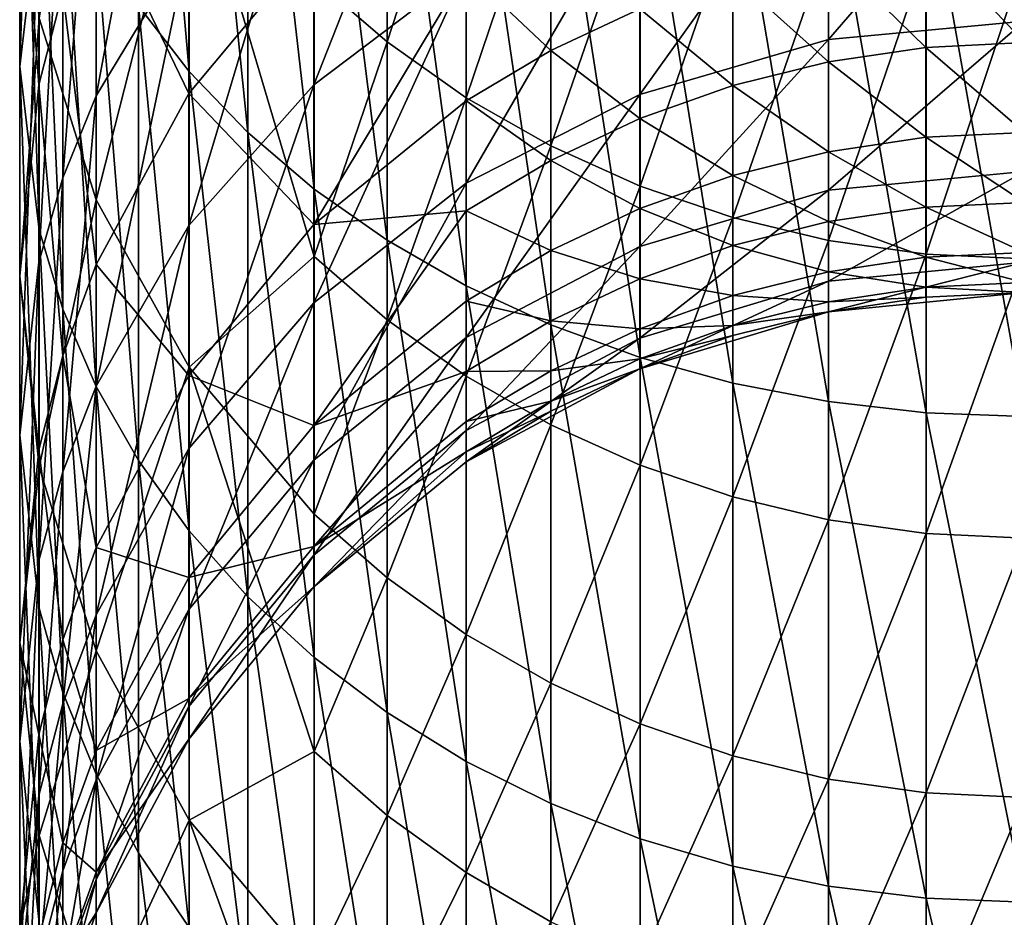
# Model space of a CAD drawing. Header units: metres. Extents: x 1237 to 1550, y -594 to -383.
# Tile 5 of 47: x 1487 to 1495, y -584 to -577. Entities that reach past the tile are written whole.
import ezdxf

# ---------------------------------------------------------------- set-up
doc = ezdxf.new("R2010")
doc.units = ezdxf.units.M

msp = doc.modelspace()

# ---------------------------------------------------------------- linework, layer by layer
at = {"layer": 'None'}
for points in [[(1487.458374, -576.396667, -464.265869), (1487.458374, -573.296204, -468.446472), (1487.314331, -577.613281, -465.078796)], [(1487.458374, -573.296204, -468.446472), (1487.314331, -574.427307, -469.374756), (1487.314331, -577.613281, -465.078796)], [(1488.200195, -577.160339, -471.617676), (1488.200195, -573.335571, -475.837677), (1488.578613, -577.648376, -472.018158)], [(1488.200195, -573.335571, -475.837677), (1488.578613, -573.781982, -476.284088), (1488.578613, -577.648376, -472.018158)], [(1488.578613, -577.648376, -472.018158), (1488.578613, -573.781982, -476.284088), (1489.017212, -578.105347, -472.393188)], [(1488.578613, -573.781982, -476.284088), (1489.017212, -574.200012, -476.702087), (1489.017212, -578.105347, -472.393188)], [(1488.578125, -576.687866, -458.526947), (1488.578125, -574.14856, -462.763733), (1487.88501, -577.831482, -459.138245)], [(1488.578125, -574.14856, -462.763733), (1487.88501, -575.226746, -463.484161), (1487.88501, -577.831482, -459.138245)], [(1489.017212, -578.105347, -472.393188), (1489.017212, -574.200012, -476.702087), (1489.511475, -578.526855, -472.739136)], [(1489.017212, -574.200012, -476.702087), (1489.511475, -574.585571, -477.087708), (1489.511475, -578.526855, -472.739136)], [(1487.314331, -577.613281, -465.078796), (1487.314331, -574.427307, -469.374756), (1487.458496, -578.829956, -465.891724)], [(1487.314331, -574.427307, -469.374756), (1487.458496, -575.558411, -470.303009), (1487.458496, -578.829956, -465.891724)], [(1487.458374, -574.432556, -351.849243), (1487.458374, -577.749695, -364.92215), (1487.314331, -575.842346, -351.457397)], [(1487.637085, -577.053833, -365.082062), (1487.458374, -577.749695, -364.92215), (1487.458374, -574.432556, -351.849243)], [(1489.511475, -578.526855, -472.739136), (1489.511475, -574.585571, -477.087708), (1490.057007, -578.908936, -473.052673)], [(1489.511475, -574.585571, -477.087708), (1490.057007, -574.935059, -477.437164), (1490.057007, -578.908936, -473.052673)], [(1487.458496, -577.252197, -351.065582), (1487.885376, -578.607788, -350.688843), (1487.885376, -574.646851, -337.591705)], [(1487.885376, -574.646851, -337.591705), (1487.885376, -578.607788, -350.688843), (1488.578613, -575.879211, -337.188416)], [(1490.647339, -576.887878, -453.269775), (1490.647339, -574.862854, -457.551453), (1489.510864, -577.749634, -453.62674)], [(1490.647339, -574.862854, -457.551453), (1489.510864, -575.685486, -457.99118), (1489.510864, -577.749634, -453.62674)], [(1490.057007, -578.908936, -473.052673), (1490.057007, -574.935059, -477.437164), (1490.648193, -579.247803, -473.330811)], [(1490.057007, -574.935059, -477.437164), (1490.648193, -575.245056, -477.747162), (1490.648193, -579.247803, -473.330811)], [(1487.88501, -576.378418, -365.237305), (1488.578125, -575.114624, -365.527771), (1488.578125, -577.813293, -378.617493)], [(1488.578125, -577.813293, -378.617493), (1488.578125, -575.114624, -365.527771), (1489.510864, -576.69519, -378.821808)], [(1489.511475, -576.959351, -336.83493), (1490.057007, -577.429077, -336.681213), (1490.057007, -575.206482, -330.140472)], [(1490.057007, -575.206482, -330.140472), (1490.057007, -577.429077, -336.681213), (1490.648193, -575.619934, -329.994751)], [(1487.88501, -577.831482, -459.138245), (1487.88501, -575.226746, -463.484161), (1487.637085, -578.442688, -459.464935)], [(1487.88501, -575.226746, -463.484161), (1487.637085, -575.802979, -463.869202), (1487.637085, -578.442688, -459.464935)], [(1490.648193, -579.247803, -473.330811), (1490.648193, -575.245056, -477.747162), (1491.279541, -579.540283, -473.570801)], [(1490.648193, -575.245056, -477.747162), (1491.279541, -575.512573, -478.014709), (1491.279541, -579.540283, -473.570801)], [(1487.458496, -578.829956, -465.891724), (1487.458496, -575.558411, -470.303009), (1487.637451, -579.423584, -466.288391)], [(1487.458496, -575.558411, -470.303009), (1487.637451, -576.110352, -470.755951), (1487.637451, -579.423584, -466.288391)], [(1491.279541, -579.540283, -473.570801), (1491.279541, -575.512573, -478.014709), (1491.944946, -579.783447, -473.770416)], [(1491.279541, -575.512573, -478.014709), (1491.944946, -575.735046, -478.237183), (1491.944946, -579.783447, -473.770416)], [(1490.057007, -577.429077, -336.681213), (1490.648193, -577.845703, -336.544861), (1490.648193, -575.619934, -329.994751)], [(1490.648193, -575.619934, -329.994751), (1490.648193, -577.845703, -336.544861), (1491.279541, -575.976746, -329.868988)], [(1489.510864, -577.749634, -453.62674), (1489.510864, -575.685486, -457.99118), (1488.578125, -578.799744, -454.061707)], [(1489.510864, -575.685486, -457.99118), (1488.578125, -576.687866, -458.526947), (1488.578125, -578.799744, -454.061707)], [(1494.814331, -577.273926, -448.443298), (1494.814331, -575.720032, -452.786041), (1493.351074, -577.411804, -448.485138)], [(1494.814331, -575.720032, -452.786041), (1493.351074, -575.853149, -452.841187), (1493.351074, -577.411804, -448.485138)], [(1491.944946, -579.783447, -473.770416), (1491.944946, -575.735046, -478.237183), (1492.638062, -579.975098, -473.927673)], [(1491.944946, -575.735046, -478.237183), (1492.638062, -575.910339, -478.412445), (1492.638062, -579.975098, -473.927673)], [(1487.458374, -577.749695, -364.92215), (1487.314331, -579.175781, -364.594391), (1487.314331, -575.842346, -351.457397)], [(1487.314331, -575.842346, -351.457397), (1487.314331, -579.175781, -364.594391), (1487.458496, -577.252197, -351.065582)], [(1487.637085, -578.442688, -459.464935), (1487.637085, -575.802979, -463.869202), (1487.458374, -579.072388, -459.801514)], [(1487.637085, -575.802979, -463.869202), (1487.458374, -576.396667, -464.265869), (1487.458374, -579.072388, -459.801514)], [(1493.351074, -577.411804, -448.485138), (1493.351074, -575.853149, -452.841187), (1491.944092, -577.820251, -448.609039)], [(1493.351074, -575.853149, -452.841187), (1491.944092, -576.247498, -453.004517), (1491.944092, -577.820251, -448.609039)], [(1487.885376, -578.607788, -350.688843), (1488.578613, -579.857056, -350.341614), (1488.578613, -575.879211, -337.188416)], [(1488.578613, -575.879211, -337.188416), (1488.578613, -579.857056, -350.341614), (1489.511475, -579.030273, -343.413574)], [(1489.511475, -576.959351, -336.83493), (1488.578613, -575.879211, -337.188416), (1489.511475, -579.030273, -343.413574)], [(1492.638062, -579.975098, -473.927673), (1492.638062, -575.910339, -478.412445), (1493.352051, -580.113281, -474.041077)], [(1492.638062, -575.910339, -478.412445), (1493.352051, -576.036743, -478.538849), (1493.352051, -580.113281, -474.041077)], [(1490.648193, -577.845703, -336.544861), (1491.279541, -578.205261, -336.427185), (1491.279541, -575.976746, -329.868988)], [(1491.279541, -575.976746, -329.868988), (1491.279541, -578.205261, -336.427185), (1491.944946, -576.273499, -329.764404)], [(1493.352051, -580.113281, -474.041077), (1493.352051, -576.036743, -478.538849), (1494.080078, -580.196655, -474.109528)], [(1493.352051, -576.036743, -478.538849), (1494.080078, -576.113037, -478.615143), (1494.080078, -580.196655, -474.109528)], [(1487.637451, -579.423584, -466.288391), (1487.637451, -576.110352, -470.755951), (1487.885376, -579.999756, -466.673401)], [(1487.637451, -576.110352, -470.755951), (1487.885376, -576.646057, -471.195587), (1487.885376, -579.999756, -466.673401)], [(1494.080078, -580.196655, -474.109528), (1494.080078, -576.113037, -478.615143), (1494.814331, -580.224548, -474.132385)], [(1494.080078, -576.113037, -478.615143), (1494.814331, -576.138489, -478.640625), (1494.814331, -580.224548, -474.132385)], [(1491.944092, -577.820251, -448.609039), (1491.944092, -576.247498, -453.004517), (1490.647339, -578.483582, -448.810242)], [(1491.944092, -576.247498, -453.004517), (1490.647339, -576.887878, -453.269775), (1490.647339, -578.483582, -448.810242)], [(1491.279541, -578.205261, -336.427185), (1491.944946, -578.504333, -336.329346), (1491.944946, -576.273499, -329.764404)], [(1491.944946, -576.273499, -329.764404), (1491.944946, -578.504333, -336.329346), (1492.638062, -576.507263, -329.682007)], [(1487.637085, -577.053833, -365.082062), (1487.88501, -576.378418, -365.237305), (1487.88501, -579.088928, -378.38443)], [(1487.88501, -579.088928, -378.38443), (1487.88501, -576.378418, -365.237305), (1488.578125, -577.813293, -378.617493)], [(1487.458374, -579.072388, -459.801514), (1487.458374, -576.396667, -464.265869), (1487.314331, -580.362854, -460.491272)], [(1487.458374, -576.396667, -464.265869), (1487.314331, -577.613281, -465.078796), (1487.314331, -580.362854, -460.491272)], [(1491.278687, -576.522888, -385.59024), (1491.278687, -577.492615, -392.146545), (1490.647339, -576.896606, -385.53064)], [(1491.944092, -577.180786, -392.189087), (1491.278687, -577.492615, -392.146545), (1491.278687, -576.522888, -385.59024)], [(1491.944946, -578.504333, -336.329346), (1492.638062, -578.739868, -336.252228), (1492.638062, -576.507263, -329.682007)], [(1492.638062, -576.507263, -329.682007), (1492.638062, -578.739868, -336.252228), (1493.352051, -576.675903, -329.622589)], [(1487.885376, -579.999756, -466.673401), (1487.885376, -576.646057, -471.195587), (1488.200195, -580.552979, -467.04306)], [(1487.885376, -576.646057, -471.195587), (1488.200195, -577.160339, -471.617676), (1488.200195, -580.552979, -467.04306)], [(1492.638062, -578.739868, -336.252228), (1493.352051, -578.90979, -336.196655), (1493.352051, -576.675903, -329.622589)], [(1494.079102, -576.650818, -392.261353), (1494.079102, -577.469849, -398.818848), (1493.351074, -576.757874, -392.246765)], [(1493.352051, -576.675903, -329.622589), (1493.352051, -578.90979, -336.196655), (1494.080078, -576.777649, -329.5867)], [(1494.079102, -576.650818, -392.261353), (1494.814331, -576.615051, -392.266235), (1494.814331, -577.43396, -398.822937)], [(1494.079102, -576.650818, -392.261353), (1494.814331, -577.43396, -398.822937), (1494.079102, -577.469849, -398.818848)], [(1488.578125, -578.799744, -454.061707), (1488.578125, -576.687866, -458.526947), (1487.88501, -579.997742, -454.557922)], [(1488.578125, -576.687866, -458.526947), (1487.88501, -577.831482, -459.138245), (1487.88501, -579.997742, -454.557922)], [(1489.510864, -576.69519, -378.821808), (1489.510864, -578.791809, -391.96936), (1488.578125, -577.813293, -378.617493)], [(1490.647339, -576.896606, -385.53064), (1489.510864, -578.791809, -391.96936), (1489.510864, -576.69519, -378.821808)], [(1493.351074, -576.757874, -392.246765), (1493.351074, -577.577148, -398.806702), (1492.637085, -576.935059, -392.222595)], [(1493.351074, -576.757874, -392.246765), (1494.079102, -577.469849, -398.818848), (1493.351074, -577.577148, -398.806702)], [(1493.352051, -578.90979, -336.196655), (1494.080078, -579.012329, -336.163086), (1494.080078, -576.777649, -329.5867)], [(1494.080078, -576.777649, -329.5867), (1494.080078, -579.012329, -336.163086), (1494.814331, -576.811646, -329.574738)], [(1494.080078, -579.012329, -336.163086), (1494.814331, -579.04657, -336.151886), (1494.814331, -576.811646, -329.574738)], [(1490.647339, -578.483582, -448.810242), (1490.647339, -576.887878, -453.269775), (1489.510864, -579.37616, -449.081024)], [(1490.647339, -576.887878, -453.269775), (1489.510864, -577.749634, -453.62674), (1489.510864, -579.37616, -449.081024)], [(1490.647339, -576.896606, -385.53064), (1490.647339, -577.867554, -392.095428), (1489.510864, -578.791809, -391.96936)], [(1491.278687, -577.492615, -392.146545), (1490.647339, -577.867554, -392.095428), (1490.647339, -576.896606, -385.53064)], [(1489.511475, -576.959351, -336.83493), (1489.511475, -579.030273, -343.413574), (1490.057007, -577.429077, -336.681213)], [(1492.637085, -576.935059, -392.222595), (1492.637085, -577.754883, -398.78653), (1491.944092, -577.180786, -392.189087)], [(1493.351074, -577.577148, -398.806702), (1492.637085, -577.754883, -398.78653), (1492.637085, -576.935059, -392.222595)], [(1487.458374, -577.749695, -364.92215), (1487.637085, -577.053833, -365.082062), (1487.637085, -579.77063, -378.259857)], [(1487.637085, -579.77063, -378.259857), (1487.637085, -577.053833, -365.082062), (1487.88501, -579.088928, -378.38443)], [(1488.200195, -580.552979, -467.04306), (1488.200195, -577.160339, -471.617676), (1488.578613, -581.077881, -467.393768)], [(1488.200195, -577.160339, -471.617676), (1488.578613, -577.648376, -472.018158), (1488.578613, -581.077881, -467.393768)], [(1491.944092, -577.180786, -392.189087), (1491.944092, -578.001282, -398.758575), (1491.278687, -577.492615, -392.146545)], [(1492.637085, -577.754883, -398.78653), (1491.944092, -578.001282, -398.758575), (1491.944092, -577.180786, -392.189087)], [(1487.314331, -579.175781, -364.594391), (1487.458496, -580.601807, -364.266632), (1487.458496, -577.252197, -351.065582)], [(1487.458496, -577.252197, -351.065582), (1487.458496, -580.601807, -364.266632), (1487.885376, -578.607788, -350.688843)], [(1494.814331, -578.394714, -443.969208), (1494.814331, -577.273926, -448.443298), (1493.351074, -578.536072, -443.997314)], [(1494.814331, -577.273926, -448.443298), (1493.351074, -577.411804, -448.485138), (1493.351074, -578.536072, -443.997314)], [(1493.351074, -578.536072, -443.997314), (1493.351074, -577.411804, -448.485138), (1491.944092, -578.954712, -444.080597)], [(1493.351074, -577.411804, -448.485138), (1491.944092, -577.820251, -448.609039), (1491.944092, -578.954712, -444.080597)], [(1489.511475, -579.030273, -343.413574), (1490.057007, -579.503357, -343.270477), (1490.057007, -577.429077, -336.681213)], [(1490.057007, -577.429077, -336.681213), (1490.057007, -579.503357, -343.270477), (1490.648193, -577.845703, -336.544861)], [(1493.351074, -577.577148, -398.806702), (1494.079102, -577.469849, -398.818848), (1494.079102, -578.140503, -405.393188)], [(1494.814331, -577.43396, -398.822937), (1494.814331, -578.104492, -405.396454), (1494.079102, -577.469849, -398.818848)], [(1494.079102, -577.469849, -398.818848), (1494.814331, -578.104492, -405.396454), (1494.079102, -578.140503, -405.393188)], [(1491.278687, -577.492615, -392.146545), (1491.278687, -578.313965, -398.723114), (1490.647339, -577.867554, -392.095428)], [(1491.944092, -578.001282, -398.758575), (1491.278687, -578.313965, -398.723114), (1491.278687, -577.492615, -392.146545)], [(1487.314331, -580.362854, -460.491272), (1487.314331, -577.613281, -465.078796), (1487.458496, -581.653259, -461.18103)], [(1487.314331, -577.613281, -465.078796), (1487.458496, -578.829956, -465.891724), (1487.458496, -581.653259, -461.18103)], [(1492.637085, -577.754883, -398.78653), (1493.351074, -577.577148, -398.806702), (1493.351074, -578.248047, -405.383453)], [(1493.351074, -578.248047, -405.383453), (1493.351074, -577.577148, -398.806702), (1494.079102, -578.140503, -405.393188)], [(1488.578613, -581.077881, -467.393768), (1488.578613, -577.648376, -472.018158), (1489.017212, -581.569397, -467.722198)], [(1488.578613, -577.648376, -472.018158), (1489.017212, -578.105347, -472.393188), (1489.017212, -581.569397, -467.722198)], [(1487.314331, -579.175781, -364.594391), (1487.458374, -577.749695, -364.92215), (1487.458374, -580.473022, -378.131531)], [(1487.458374, -580.473022, -378.131531), (1487.458374, -577.749695, -364.92215), (1487.637085, -579.77063, -378.259857)], [(1489.510864, -579.37616, -449.081024), (1489.510864, -577.749634, -453.62674), (1488.578125, -580.463867, -449.41095)], [(1489.510864, -577.749634, -453.62674), (1488.578125, -578.799744, -454.061707), (1488.578125, -580.463867, -449.41095)], [(1491.944092, -578.001282, -398.758575), (1492.637085, -577.754883, -398.78653), (1492.637085, -578.426147, -405.36731)], [(1492.637085, -578.426147, -405.36731), (1492.637085, -577.754883, -398.78653), (1493.351074, -578.248047, -405.383453)], [(1487.88501, -579.997742, -454.557922), (1487.88501, -577.831482, -459.138245), (1487.637085, -580.638062, -454.823151)], [(1487.88501, -577.831482, -459.138245), (1487.637085, -578.442688, -459.464935), (1487.637085, -580.638062, -454.823151)], [(1488.578125, -577.813293, -378.617493), (1488.578125, -579.917969, -391.815765), (1487.88501, -579.088928, -378.38443)], [(1489.510864, -578.791809, -391.96936), (1488.578125, -579.917969, -391.815765), (1488.578125, -577.813293, -378.617493)], [(1490.057007, -579.503357, -343.270477), (1490.648193, -579.922974, -343.143585), (1490.648193, -577.845703, -336.544861)], [(1491.944092, -578.954712, -444.080597), (1491.944092, -577.820251, -448.609039), (1490.647339, -579.634521, -444.21582)], [(1491.944092, -577.820251, -448.609039), (1490.647339, -578.483582, -448.810242), (1490.647339, -579.634521, -444.21582)], [(1490.648193, -577.845703, -336.544861), (1490.648193, -579.922974, -343.143585), (1491.279541, -578.205261, -336.427185)], [(1490.647339, -577.867554, -392.095428), (1490.647339, -578.689941, -398.68045), (1489.510864, -578.791809, -391.96936)], [(1491.278687, -578.313965, -398.723114), (1490.647339, -578.689941, -398.68045), (1490.647339, -577.867554, -392.095428)], [(1491.278687, -578.313965, -398.723114), (1491.944092, -578.001282, -398.758575), (1491.944092, -578.673157, -405.34494)], [(1491.944092, -578.673157, -405.34494), (1491.944092, -578.001282, -398.758575), (1492.637085, -578.426147, -405.36731)], [(1489.017212, -581.569397, -467.722198), (1489.017212, -578.105347, -472.393188), (1489.511475, -582.022827, -468.025177)], [(1489.017212, -578.105347, -472.393188), (1489.511475, -578.526855, -472.739136), (1489.511475, -582.022827, -468.025177)], [(1494.079102, -578.140503, -405.393188), (1494.079102, -578.662476, -411.981018), (1493.351074, -578.248047, -405.383453)], [(1494.814331, -578.104492, -405.396454), (1494.814331, -578.626404, -411.983459), (1494.079102, -578.140503, -405.393188)], [(1494.079102, -578.140503, -405.393188), (1494.814331, -578.626404, -411.983459), (1494.079102, -578.662476, -411.981018)], [(1490.648193, -579.922974, -343.143585), (1491.279541, -580.285095, -343.034058), (1491.279541, -578.205261, -336.427185)], [(1491.279541, -578.205261, -336.427185), (1491.279541, -580.285095, -343.034058), (1491.944946, -578.504333, -336.329346)], [(1493.351074, -578.248047, -405.383453), (1493.351074, -578.770203, -411.973694), (1492.637085, -578.426147, -405.36731)], [(1494.079102, -578.662476, -411.981018), (1493.351074, -578.770203, -411.973694), (1493.351074, -578.248047, -405.383453)], [(1490.647339, -578.689941, -398.68045), (1491.278687, -578.313965, -398.723114), (1491.278687, -578.986572, -405.316528)], [(1491.278687, -578.986572, -405.316528), (1491.278687, -578.313965, -398.723114), (1491.944092, -578.673157, -405.34494)], [(1487.637085, -580.638062, -454.823151), (1487.637085, -578.442688, -459.464935), (1487.458374, -581.297668, -455.096375)], [(1487.637085, -578.442688, -459.464935), (1487.458374, -579.072388, -459.801514), (1487.458374, -581.297668, -455.096375)], [(1492.637085, -578.426147, -405.36731), (1492.637085, -578.948669, -411.961578), (1491.944092, -578.673157, -405.34494)], [(1493.351074, -578.770203, -411.973694), (1492.637085, -578.948669, -411.961578), (1492.637085, -578.426147, -405.36731)], [(1494.814331, -579.071533, -439.406799), (1494.814331, -578.394714, -443.969208), (1493.351074, -579.214966, -439.420929)], [(1494.814331, -578.394714, -443.969208), (1493.351074, -578.536072, -443.997314), (1493.351074, -579.214966, -439.420929)], [(1490.647339, -579.634521, -444.21582), (1490.647339, -578.483582, -448.810242), (1489.510864, -580.549377, -444.397797)], [(1490.647339, -578.483582, -448.810242), (1489.510864, -579.37616, -449.081024), (1489.510864, -580.549377, -444.397797)], [(1491.279541, -580.285095, -343.034058), (1491.944946, -580.586243, -342.942993), (1491.944946, -578.504333, -336.329346)], [(1491.944946, -578.504333, -336.329346), (1491.944946, -580.586243, -342.942993), (1492.638062, -578.739868, -336.252228)], [(1489.511475, -582.022827, -468.025177), (1489.511475, -578.526855, -472.739136), (1490.057007, -582.433777, -468.299774)], [(1489.511475, -578.526855, -472.739136), (1490.057007, -578.908936, -473.052673), (1490.057007, -582.433777, -468.299774)], [(1493.351074, -579.214966, -439.420929), (1493.351074, -578.536072, -443.997314), (1491.944092, -579.639771, -439.462769)], [(1493.351074, -578.536072, -443.997314), (1491.944092, -578.954712, -444.080597), (1491.944092, -579.639771, -439.462769)], [(1487.458496, -580.601807, -364.266632), (1487.885376, -581.973022, -363.951477), (1487.885376, -578.607788, -350.688843)], [(1487.885376, -578.607788, -350.688843), (1487.885376, -581.973022, -363.951477), (1488.578613, -579.857056, -350.341614)], [(1494.079102, -578.662476, -411.981018), (1494.079102, -579.035461, -418.578918), (1493.351074, -578.770203, -411.973694)], [(1494.814331, -578.626404, -411.983459), (1494.814331, -578.99939, -418.580566), (1494.079102, -578.662476, -411.981018)], [(1494.079102, -578.662476, -411.981018), (1494.814331, -578.99939, -418.580566), (1494.079102, -579.035461, -418.578918)], [(1489.510864, -580.292419, -405.198212), (1490.647339, -578.689941, -398.68045), (1490.647339, -579.363403, -405.282379)], [(1490.647339, -578.689941, -398.68045), (1489.510864, -580.292419, -405.198212), (1489.510864, -578.791809, -391.96936)], [(1490.647339, -579.363403, -405.282379), (1490.647339, -578.689941, -398.68045), (1491.278687, -578.986572, -405.316528)], [(1491.944092, -578.673157, -405.34494), (1491.944092, -579.196045, -411.944794), (1491.278687, -578.986572, -405.316528)], [(1492.637085, -578.948669, -411.961578), (1491.944092, -579.196045, -411.944794), (1491.944092, -578.673157, -405.34494)], [(1488.578125, -580.463867, -449.41095), (1488.578125, -578.799744, -454.061707), (1487.88501, -581.704712, -449.787384)], [(1488.578125, -578.799744, -454.061707), (1487.88501, -579.997742, -454.557922), (1487.88501, -581.704712, -449.787384)], [(1489.510864, -578.791809, -391.96936), (1489.510864, -580.292419, -405.198212), (1488.578125, -579.917969, -391.815765)], [(1491.944946, -580.586243, -342.942993), (1492.638062, -580.823547, -342.871246), (1492.638062, -578.739868, -336.252228)], [(1493.351074, -578.770203, -411.973694), (1493.351074, -579.143372, -418.574036), (1492.637085, -578.948669, -411.961578)], [(1492.638062, -578.739868, -336.252228), (1492.638062, -580.823547, -342.871246), (1493.352051, -578.90979, -336.196655)], [(1494.079102, -579.035461, -418.578918), (1493.351074, -579.143372, -418.574036), (1493.351074, -578.770203, -411.973694)], [(1487.458496, -581.653259, -461.18103), (1487.458496, -578.829956, -465.891724), (1487.637451, -582.282959, -461.517578)], [(1487.458496, -578.829956, -465.891724), (1487.637451, -579.423584, -466.288391), (1487.637451, -582.282959, -461.517578)], [(1490.057007, -582.433777, -468.299774), (1490.057007, -578.908936, -473.052673), (1490.648193, -582.79834, -468.543335)], [(1490.057007, -578.908936, -473.052673), (1490.648193, -579.247803, -473.330811), (1490.648193, -582.79834, -468.543335)], [(1491.944092, -579.639771, -439.462769), (1491.944092, -578.954712, -444.080597), (1490.647339, -580.329529, -439.530701)], [(1491.944092, -578.954712, -444.080597), (1490.647339, -579.634521, -444.21582), (1490.647339, -580.329529, -439.530701)], [(1492.637085, -578.948669, -411.961578), (1492.637085, -579.322021, -418.565979), (1491.944092, -579.196045, -411.944794)], [(1493.351074, -579.143372, -418.574036), (1492.637085, -579.322021, -418.565979), (1492.637085, -578.948669, -411.961578)], [(1492.638062, -580.823547, -342.871246), (1493.352051, -580.994629, -342.819489), (1493.352051, -578.90979, -336.196655)], [(1493.352051, -578.90979, -336.196655), (1493.352051, -580.994629, -342.819489), (1494.080078, -579.012329, -336.163086)], [(1488.578613, -579.857056, -350.341614), (1489.511475, -580.952026, -350.037292), (1489.511475, -579.030273, -343.413574)], [(1489.511475, -579.030273, -343.413574), (1489.511475, -580.952026, -350.037292), (1490.057007, -579.503357, -343.270477)], [(1491.278687, -578.986572, -405.316528), (1491.278687, -579.510071, -411.923462), (1490.647339, -579.363403, -405.282379)], [(1491.944092, -579.196045, -411.944794), (1491.278687, -579.510071, -411.923462), (1491.278687, -578.986572, -405.316528)], [(1493.352051, -580.994629, -342.819489), (1494.080078, -581.0979, -342.788239), (1494.080078, -579.012329, -336.163086)], [(1494.814331, -578.99939, -418.580566), (1494.814331, -579.223267, -425.184418), (1494.079102, -579.035461, -418.578918)], [(1494.080078, -581.0979, -342.788239), (1494.814331, -579.04657, -336.151886), (1494.080078, -579.012329, -336.163086)], [(1487.458374, -581.297668, -455.096375), (1487.458374, -579.072388, -459.801514), (1487.314331, -582.649536, -455.656342)], [(1487.458374, -579.072388, -459.801514), (1487.314331, -580.362854, -460.491272), (1487.314331, -582.649536, -455.656342)], [(1487.88501, -579.088928, -378.38443), (1487.88501, -581.20282, -391.640564), (1487.637085, -579.77063, -378.259857)], [(1488.578125, -579.917969, -391.815765), (1487.88501, -581.20282, -391.640564), (1487.88501, -579.088928, -378.38443)], [(1493.351074, -579.143372, -418.574036), (1494.079102, -579.035461, -418.578918), (1494.079102, -579.259399, -425.183594)], [(1493.351074, -579.214966, -439.420929), (1493.351074, -579.442017, -434.799988), (1494.814331, -579.071533, -439.406799)], [(1493.351074, -579.442017, -434.799988), (1494.814331, -579.297913, -434.799988), (1494.814331, -579.071533, -439.406799)], [(1494.079102, -579.035461, -418.578918), (1494.814331, -579.223267, -425.184418), (1494.079102, -579.259399, -425.183594)], [(1494.814331, -581.132385, -342.777832), (1494.814331, -579.04657, -336.151886), (1494.080078, -581.0979, -342.788239)], [(1487.458496, -580.601807, -364.266632), (1487.314331, -579.175781, -364.594391), (1487.314331, -581.912415, -377.8685)], [(1487.314331, -581.912415, -377.8685), (1487.314331, -579.175781, -364.594391), (1487.458374, -580.473022, -378.131531)], [(1492.637085, -579.322021, -418.565979), (1493.351074, -579.143372, -418.574036), (1493.351074, -579.367371, -425.181152)], [(1493.351074, -579.367371, -425.181152), (1493.351074, -579.143372, -418.574036), (1494.079102, -579.259399, -425.183594)], [(1490.648193, -582.79834, -468.543335), (1490.648193, -579.247803, -473.330811), (1491.279541, -583.112854, -468.75351)], [(1490.648193, -579.247803, -473.330811), (1491.279541, -579.540283, -473.570801), (1491.279541, -583.112854, -468.75351)], [(1491.944092, -579.196045, -411.944794), (1491.944092, -579.569763, -418.554779), (1491.278687, -579.510071, -411.923462)], [(1492.637085, -579.322021, -418.565979), (1491.944092, -579.569763, -418.554779), (1491.944092, -579.196045, -411.944794)], [(1491.944092, -579.639771, -439.462769), (1491.944092, -579.868835, -434.799988), (1493.351074, -579.214966, -439.420929)], [(1491.944092, -579.868835, -434.799988), (1493.351074, -579.442017, -434.799988), (1493.351074, -579.214966, -439.420929)], [(1494.814331, -579.223267, -425.184418), (1494.814331, -579.297913, -431.791626), (1494.079102, -579.259399, -425.183594)], [(1491.944092, -579.569763, -418.554779), (1492.637085, -579.322021, -418.565979), (1492.637085, -579.546143, -425.177094)], [(1492.637085, -579.546143, -425.177094), (1492.637085, -579.322021, -418.565979), (1493.351074, -579.367371, -425.181152)], [(1494.079102, -579.259399, -425.183594), (1494.079102, -579.333984, -431.791626), (1493.351074, -579.367371, -425.181152)], [(1494.814331, -579.297913, -434.799988), (1493.351074, -579.442017, -434.799988), (1494.079102, -579.333984, -431.791626)], [(1494.079102, -579.259399, -425.183594), (1494.814331, -579.297913, -431.791626), (1494.079102, -579.333984, -431.791626)], [(1494.814331, -579.297913, -431.791626), (1494.814331, -579.297913, -434.799988), (1494.079102, -579.333984, -431.791626)], [(1489.510864, -580.549377, -444.397797), (1489.510864, -579.37616, -449.081024), (1488.578125, -581.664124, -444.619537)], [(1489.510864, -579.37616, -449.081024), (1488.578125, -580.463867, -449.41095), (1488.578125, -581.664124, -444.619537)], [(1490.647339, -579.887573, -411.897858), (1489.510864, -580.292419, -405.198212), (1490.647339, -579.363403, -405.282379)], [(1491.278687, -579.510071, -411.923462), (1490.647339, -579.887573, -411.897858), (1490.647339, -579.363403, -405.282379)], [(1493.351074, -579.367371, -425.181152), (1493.351074, -579.442017, -431.791626), (1492.637085, -579.546143, -425.177094)], [(1494.079102, -579.333984, -431.791626), (1493.351074, -579.442017, -431.791626), (1493.351074, -579.367371, -425.181152)], [(1493.351074, -579.442017, -434.799988), (1493.351074, -579.442017, -431.791626), (1494.079102, -579.333984, -431.791626)], [(1487.637451, -582.282959, -461.517578), (1487.637451, -579.423584, -466.288391), (1487.885376, -582.894104, -461.844269)], [(1487.637451, -579.423584, -466.288391), (1487.885376, -579.999756, -466.673401), (1487.885376, -582.894104, -461.844269)], [(1491.944092, -579.868835, -434.799988), (1492.637085, -579.62085, -431.791626), (1493.351074, -579.442017, -434.799988)], [(1493.351074, -579.442017, -431.791626), (1492.637085, -579.62085, -431.791626), (1492.637085, -579.546143, -425.177094)], [(1492.637085, -579.62085, -431.791626), (1493.351074, -579.442017, -431.791626), (1493.351074, -579.442017, -434.799988)], [(1489.511475, -580.952026, -350.037292), (1490.057007, -581.428223, -349.904938), (1490.057007, -579.503357, -343.270477)], [(1490.057007, -579.503357, -343.270477), (1490.057007, -581.428223, -349.904938), (1490.648193, -579.922974, -343.143585)], [(1491.278687, -579.510071, -411.923462), (1491.278687, -579.884155, -418.540558), (1490.647339, -579.887573, -411.897858)], [(1491.944092, -579.569763, -418.554779), (1491.278687, -579.884155, -418.540558), (1491.278687, -579.510071, -411.923462)], [(1491.279541, -583.112854, -468.75351), (1491.279541, -579.540283, -473.570801), (1491.944946, -583.374512, -468.928314)], [(1491.279541, -579.540283, -473.570801), (1491.944946, -579.783447, -473.770416), (1491.944946, -583.374512, -468.928314)], [(1492.637085, -579.546143, -425.177094), (1492.637085, -579.62085, -431.791626), (1491.944092, -579.794067, -425.171509)], [(1491.944092, -579.794067, -425.171509), (1491.944092, -579.569763, -418.554779), (1492.637085, -579.546143, -425.177094)], [(1491.278687, -579.884155, -418.540558), (1491.944092, -579.569763, -418.554779), (1491.944092, -579.794067, -425.171509)], [(1492.637085, -579.62085, -431.791626), (1491.944092, -579.868835, -431.791626), (1491.944092, -579.794067, -425.171509)], [(1491.944092, -579.868835, -434.799988), (1491.944092, -579.868835, -431.791626), (1492.637085, -579.62085, -431.791626)], [(1490.647339, -580.329529, -439.530701), (1490.647339, -579.634521, -444.21582), (1489.510864, -581.257874, -439.622131)], [(1490.647339, -579.634521, -444.21582), (1489.510864, -580.549377, -444.397797), (1489.510864, -581.257874, -439.622131)], [(1490.647339, -580.329529, -439.530701), (1490.647339, -580.561951, -434.799988), (1491.944092, -579.639771, -439.462769)], [(1490.647339, -580.561951, -434.799988), (1491.944092, -579.868835, -434.799988), (1491.944092, -579.639771, -439.462769)], [(1487.637085, -579.77063, -378.259857), (1487.637085, -581.889465, -391.546906), (1487.458374, -580.473022, -378.131531)], [(1487.88501, -581.20282, -391.640564), (1487.637085, -581.889465, -391.546906), (1487.637085, -579.77063, -378.259857)], [(1491.944092, -579.794067, -425.171509), (1491.944092, -579.868835, -431.791626), (1491.278687, -580.108704, -425.164398)], [(1491.278687, -580.108704, -425.164398), (1491.278687, -579.884155, -418.540558), (1491.944092, -579.794067, -425.171509)], [(1491.944946, -583.374512, -468.928314), (1491.944946, -579.783447, -473.770416), (1492.638062, -583.580566, -469.06604)], [(1491.944946, -579.783447, -473.770416), (1492.638062, -579.975098, -473.927673), (1492.638062, -583.580566, -469.06604)], [(1487.885376, -581.973022, -363.951477), (1488.578613, -583.236755, -363.661041), (1488.578613, -579.857056, -350.341614)], [(1488.578613, -579.857056, -350.341614), (1488.578613, -583.236755, -363.661041), (1489.511475, -582.723694, -356.702728)], [(1489.511475, -580.952026, -350.037292), (1488.578613, -579.857056, -350.341614), (1489.511475, -582.723694, -356.702728)], [(1490.647339, -580.262207, -418.523468), (1489.510864, -581.194031, -418.481323), (1490.647339, -579.887573, -411.897858)], [(1489.510864, -581.194031, -418.481323), (1489.510864, -580.292419, -405.198212), (1490.647339, -579.887573, -411.897858)], [(1490.647339, -580.561951, -434.799988), (1491.278687, -580.183533, -431.791626), (1491.944092, -579.868835, -434.799988)], [(1490.647339, -580.262207, -418.523468), (1491.278687, -579.884155, -418.540558), (1491.278687, -580.108704, -425.164398)], [(1491.278687, -579.884155, -418.540558), (1490.647339, -580.262207, -418.523468), (1490.647339, -579.887573, -411.897858)], [(1491.944092, -579.868835, -431.791626), (1491.278687, -580.183533, -431.791626), (1491.278687, -580.108704, -425.164398)], [(1491.278687, -580.183533, -431.791626), (1491.944092, -579.868835, -431.791626), (1491.944092, -579.868835, -434.799988)], [(1488.578125, -579.917969, -391.815765), (1488.578125, -581.424377, -405.095642), (1487.88501, -581.20282, -391.640564)], [(1489.510864, -580.292419, -405.198212), (1488.578125, -581.424377, -405.095642), (1488.578125, -579.917969, -391.815765)], [(1490.057007, -581.428223, -349.904938), (1490.648193, -581.850586, -349.787537), (1490.648193, -579.922974, -343.143585)], [(1490.648193, -579.922974, -343.143585), (1490.648193, -581.850586, -349.787537), (1491.279541, -580.285095, -343.034058)], [(1492.638062, -583.580566, -469.06604), (1492.638062, -579.975098, -473.927673), (1493.352051, -583.729248, -469.165344)], [(1492.638062, -579.975098, -473.927673), (1493.352051, -580.113281, -474.041077), (1493.352051, -583.729248, -469.165344)], [(1487.88501, -581.704712, -449.787384), (1487.88501, -579.997742, -454.557922), (1487.637085, -582.36792, -449.988556)], [(1487.88501, -579.997742, -454.557922), (1487.637085, -580.638062, -454.823151), (1487.637085, -582.36792, -449.988556)], [(1487.885376, -582.894104, -461.844269), (1487.885376, -579.999756, -466.673401), (1488.200195, -583.480896, -462.157898)], [(1487.885376, -579.999756, -466.673401), (1488.200195, -580.552979, -467.04306), (1488.200195, -583.480896, -462.157898)], [(1491.278687, -580.108704, -425.164398), (1491.278687, -580.183533, -431.791626), (1490.647339, -580.487, -425.155853)], [(1490.647339, -580.487, -425.155853), (1490.647339, -580.262207, -418.523468), (1491.278687, -580.108704, -425.164398)], [(1493.352051, -583.729248, -469.165344), (1493.352051, -580.113281, -474.041077), (1494.080078, -583.81897, -469.225281)], [(1493.352051, -580.113281, -474.041077), (1494.080078, -580.196655, -474.109528), (1494.080078, -583.81897, -469.225281)], [(1491.278687, -580.183533, -431.791626), (1490.647339, -580.561951, -431.791626), (1490.647339, -580.487, -425.155853)], [(1490.647339, -580.561951, -431.791626), (1491.278687, -580.183533, -431.791626), (1490.647339, -580.561951, -434.799988)], [(1494.080078, -583.81897, -469.225281), (1494.080078, -580.196655, -474.109528), (1494.814331, -583.848877, -469.2453)], [(1494.080078, -580.196655, -474.109528), (1494.814331, -580.224548, -474.132385), (1494.814331, -583.848877, -469.2453)], [(1489.510864, -581.194031, -418.481323), (1490.647339, -580.262207, -418.523468), (1490.647339, -580.487, -425.155853)], [(1489.510864, -580.292419, -405.198212), (1489.510864, -581.194031, -418.481323), (1488.578125, -581.424377, -405.095642)], [(1489.510864, -581.257874, -439.622131), (1489.510864, -581.494751, -434.799988), (1490.647339, -580.329529, -439.530701)], [(1489.510864, -581.494751, -434.799988), (1490.647339, -580.561951, -434.799988), (1490.647339, -580.329529, -439.530701)], [(1490.648193, -581.850586, -349.787537), (1491.279541, -582.215149, -349.686218), (1491.279541, -580.285095, -343.034058)], [(1491.279541, -580.285095, -343.034058), (1491.279541, -582.215149, -349.686218), (1491.944946, -580.586243, -342.942993)], [(1487.314331, -582.649536, -455.656342), (1487.314331, -580.362854, -460.491272), (1487.458496, -584.001404, -456.216278)], [(1487.314331, -580.362854, -460.491272), (1487.458496, -581.653259, -461.18103), (1487.458496, -584.001404, -456.216278)], [(1487.458374, -580.473022, -378.131531), (1487.458374, -582.596924, -391.450409), (1487.314331, -581.912415, -377.8685)], [(1487.637085, -581.889465, -391.546906), (1487.458374, -582.596924, -391.450409), (1487.458374, -580.473022, -378.131531)], [(1488.578125, -581.664124, -444.619537), (1488.578125, -580.463867, -449.41095), (1487.88501, -582.935974, -444.872528)], [(1488.578125, -580.463867, -449.41095), (1487.88501, -581.704712, -449.787384), (1487.88501, -582.935974, -444.872528)], [(1490.647339, -580.487, -425.155853), (1490.647339, -580.561951, -431.791626), (1489.510864, -581.494751, -431.791626)], [(1489.510864, -581.494751, -431.791626), (1489.510864, -581.194031, -418.481323), (1490.647339, -580.487, -425.155853)], [(1488.200195, -583.480896, -462.157898), (1488.200195, -580.552979, -467.04306), (1488.578613, -584.037659, -462.455505)], [(1488.200195, -580.552979, -467.04306), (1488.578613, -581.077881, -467.393768), (1488.578613, -584.037659, -462.455505)], [(1489.510864, -581.257874, -439.622131), (1489.510864, -580.549377, -444.397797), (1488.578125, -582.388977, -439.733551)], [(1489.510864, -580.549377, -444.397797), (1488.578125, -581.664124, -444.619537), (1488.578125, -582.388977, -439.733551)], [(1489.510864, -581.494751, -431.791626), (1490.647339, -580.561951, -434.799988), (1489.510864, -581.494751, -434.799988)], [(1489.510864, -581.494751, -431.791626), (1490.647339, -580.561951, -431.791626), (1490.647339, -580.561951, -434.799988)], [(1487.458496, -583.351807, -377.605499), (1487.458496, -580.601807, -364.266632), (1487.314331, -581.912415, -377.8685)], [(1487.637085, -582.36792, -449.988556), (1487.637085, -580.638062, -454.823151), (1487.458374, -583.051147, -450.195831)], [(1487.637085, -580.638062, -454.823151), (1487.458374, -581.297668, -455.096375), (1487.458374, -583.051147, -450.195831)], [(1487.885376, -581.973022, -363.951477), (1487.458496, -580.601807, -364.266632), (1487.458496, -583.351807, -377.605499)], [(1491.279541, -582.215149, -349.686218), (1491.944946, -582.51825, -349.60199), (1491.944946, -580.586243, -342.942993)], [(1491.944946, -580.586243, -342.942993), (1491.944946, -582.51825, -349.60199), (1492.638062, -580.823547, -342.871246)], [(1491.944946, -582.51825, -349.60199), (1492.638062, -582.75708, -349.535614), (1492.638062, -580.823547, -342.871246)], [(1492.638062, -580.823547, -342.871246), (1492.638062, -582.75708, -349.535614), (1493.352051, -580.994629, -342.819489)], [(1489.511475, -580.952026, -350.037292), (1489.511475, -582.723694, -356.702728), (1490.057007, -581.428223, -349.904938)], [(1492.638062, -582.75708, -349.535614), (1493.352051, -582.929321, -349.487732), (1493.352051, -580.994629, -342.819489)], [(1493.352051, -580.994629, -342.819489), (1493.352051, -582.929321, -349.487732), (1494.080078, -581.0979, -342.788239)], [(1488.578613, -584.037659, -462.455505), (1488.578613, -581.077881, -467.393768), (1489.017212, -584.559021, -462.734161)], [(1488.578613, -581.077881, -467.393768), (1489.017212, -581.569397, -467.722198), (1489.017212, -584.559021, -462.734161)], [(1493.352051, -582.929321, -349.487732), (1494.080078, -583.033264, -349.458832), (1494.080078, -581.0979, -342.788239)], [(1494.080078, -583.033264, -349.458832), (1494.814331, -581.132385, -342.777832), (1494.080078, -581.0979, -342.788239)], [(1494.080078, -583.033264, -349.458832), (1494.814331, -583.067993, -349.449188), (1494.814331, -581.132385, -342.777832)], [(1487.88501, -581.20282, -391.640564), (1487.88501, -582.71582, -404.978638), (1487.637085, -581.889465, -391.546906)], [(1488.578125, -581.424377, -405.095642), (1487.88501, -582.71582, -404.978638), (1487.88501, -581.20282, -391.640564)], [(1488.578125, -582.329468, -418.429993), (1489.510864, -581.194031, -418.481323), (1489.510864, -581.494751, -431.791626)], [(1489.510864, -581.194031, -418.481323), (1488.578125, -582.329468, -418.429993), (1488.578125, -581.424377, -405.095642)], [(1487.458374, -583.051147, -450.195831), (1487.458374, -581.297668, -455.096375), (1487.314331, -584.451416, -450.620575)], [(1487.458374, -581.297668, -455.096375), (1487.314331, -582.649536, -455.656342), (1487.314331, -584.451416, -450.620575)], [(1488.578125, -582.388977, -439.733551), (1488.578125, -582.631409, -434.799988), (1489.510864, -581.257874, -439.622131)], [(1488.578125, -582.631409, -434.799988), (1489.510864, -581.494751, -434.799988), (1489.510864, -581.257874, -439.622131)], [(1488.578125, -581.424377, -405.095642), (1488.578125, -582.329468, -418.429993), (1487.88501, -582.71582, -404.978638)], [(1489.511475, -582.723694, -356.702728), (1490.057007, -583.202759, -356.581177), (1490.057007, -581.428223, -349.904938)], [(1490.057007, -581.428223, -349.904938), (1490.057007, -583.202759, -356.581177), (1490.648193, -581.850586, -349.787537)], [(1488.578125, -582.631409, -431.791626), (1488.578125, -582.329468, -418.429993), (1489.510864, -581.494751, -431.791626)], [(1488.578125, -582.631409, -431.791626), (1489.510864, -581.494751, -434.799988), (1488.578125, -582.631409, -434.799988)], [(1488.578125, -582.631409, -431.791626), (1489.510864, -581.494751, -431.791626), (1489.510864, -581.494751, -434.799988)], [(1489.017212, -584.559021, -462.734161), (1489.017212, -581.569397, -467.722198), (1489.511475, -585.039917, -462.991241)], [(1489.017212, -581.569397, -467.722198), (1489.511475, -582.022827, -468.025177), (1489.511475, -585.039917, -462.991241)], [(1487.458496, -584.001404, -456.216278), (1487.458496, -581.653259, -461.18103), (1487.637451, -584.661011, -456.489502)], [(1487.458496, -581.653259, -461.18103), (1487.637451, -582.282959, -461.517578), (1487.637451, -584.661011, -456.489502)], [(1488.578125, -582.388977, -439.733551), (1488.578125, -581.664124, -444.619537), (1487.88501, -583.679504, -439.860626)], [(1488.578125, -581.664124, -444.619537), (1487.88501, -582.935974, -444.872528), (1487.88501, -583.679504, -439.860626)], [(1487.88501, -582.935974, -444.872528), (1487.88501, -581.704712, -449.787384), (1487.637085, -583.615662, -445.007721)], [(1487.88501, -581.704712, -449.787384), (1487.637085, -582.36792, -449.988556), (1487.637085, -583.615662, -445.007721)], [(1487.637085, -581.889465, -391.546906), (1487.637085, -583.406067, -404.916077), (1487.458374, -582.596924, -391.450409)], [(1487.88501, -582.71582, -404.978638), (1487.637085, -583.406067, -404.916077), (1487.637085, -581.889465, -391.546906)], [(1490.057007, -583.202759, -356.581177), (1490.648193, -583.627686, -356.473358), (1490.648193, -581.850586, -349.787537)], [(1490.648193, -581.850586, -349.787537), (1490.648193, -583.627686, -356.473358), (1491.279541, -582.215149, -349.686218)], [(1487.458374, -582.596924, -391.450409), (1487.314331, -584.046753, -391.252686), (1487.314331, -581.912415, -377.8685)], [(1487.314331, -581.912415, -377.8685), (1487.314331, -584.046753, -391.252686), (1487.458496, -583.351807, -377.605499)], [(1487.885376, -584.735901, -377.3526), (1487.885376, -581.973022, -363.951477), (1487.458496, -583.351807, -377.605499)], [(1488.578613, -583.236755, -363.661041), (1487.885376, -581.973022, -363.951477), (1487.885376, -584.735901, -377.3526)], [(1489.511475, -585.039917, -462.991241), (1489.511475, -582.022827, -468.025177), (1490.057007, -585.47583, -463.224213)], [(1489.511475, -582.022827, -468.025177), (1490.057007, -582.433777, -468.299774), (1490.057007, -585.47583, -463.224213)], [(1490.648193, -583.627686, -356.473358), (1491.279541, -583.994385, -356.38031), (1491.279541, -582.215149, -349.686218)], [(1491.279541, -582.215149, -349.686218), (1491.279541, -583.994385, -356.38031), (1491.944946, -582.51825, -349.60199)], [(1487.637451, -584.661011, -456.489502), (1487.637451, -582.282959, -461.517578), (1487.885376, -585.30127, -456.7547)], [(1487.637451, -582.282959, -461.517578), (1487.885376, -582.894104, -461.844269), (1487.885376, -585.30127, -456.7547)], [(1487.88501, -583.624878, -418.371429), (1488.578125, -582.329468, -418.429993), (1488.578125, -582.631409, -431.791626)], [(1488.578125, -582.329468, -418.429993), (1487.88501, -583.624878, -418.371429), (1487.88501, -582.71582, -404.978638)], [(1487.637085, -583.615662, -445.007721), (1487.637085, -582.36792, -449.988556), (1487.458374, -584.315918, -445.147003)], [(1487.637085, -582.36792, -449.988556), (1487.458374, -583.051147, -450.195831), (1487.458374, -584.315918, -445.147003)], [(1487.88501, -583.679504, -439.860626), (1487.88501, -583.928101, -434.799988), (1488.578125, -582.388977, -439.733551)], [(1487.88501, -583.928101, -434.799988), (1488.578125, -582.631409, -434.799988), (1488.578125, -582.388977, -439.733551)], [(1490.057007, -585.47583, -463.224213), (1490.057007, -582.433777, -468.299774), (1490.648193, -585.862427, -463.430878)], [(1490.057007, -582.433777, -468.299774), (1490.648193, -582.79834, -468.543335), (1490.648193, -585.862427, -463.430878)], [(1491.279541, -583.994385, -356.38031), (1491.944946, -584.299377, -356.302917), (1491.944946, -582.51825, -349.60199)], [(1491.944946, -582.51825, -349.60199), (1491.944946, -584.299377, -356.302917), (1492.638062, -582.75708, -349.535614)], [(1487.458374, -582.596924, -391.450409), (1487.458374, -584.117126, -404.851654), (1487.314331, -584.046753, -391.252686)], [(1487.637085, -583.406067, -404.916077), (1487.458374, -584.117126, -404.851654), (1487.458374, -582.596924, -391.450409)], [(1487.88501, -583.928101, -431.791626), (1487.88501, -583.624878, -418.371429), (1488.578125, -582.631409, -431.791626)], [(1487.88501, -583.928101, -431.791626), (1488.578125, -582.631409, -434.799988), (1487.88501, -583.928101, -434.799988)], [(1487.88501, -583.928101, -431.791626), (1488.578125, -582.631409, -431.791626), (1488.578125, -582.631409, -434.799988)], [(1487.314331, -584.451416, -450.620575), (1487.314331, -582.649536, -455.656342), (1487.458496, -585.851624, -451.045319)], [(1487.314331, -582.649536, -455.656342), (1487.458496, -584.001404, -456.216278), (1487.458496, -585.851624, -451.045319)], [(1487.88501, -582.71582, -404.978638), (1487.88501, -583.624878, -418.371429), (1487.637085, -583.406067, -404.916077)], [(1488.578613, -583.236755, -363.661041), (1489.511475, -584.34436, -363.406494), (1489.511475, -582.723694, -356.702728)], [(1489.511475, -582.723694, -356.702728), (1489.511475, -584.34436, -363.406494), (1490.057007, -583.202759, -356.581177)], [(1491.944946, -584.299377, -356.302917), (1492.638062, -584.539612, -356.241943), (1492.638062, -582.75708, -349.535614)], [(1492.638062, -582.75708, -349.535614), (1492.638062, -584.539612, -356.241943), (1493.352051, -582.929321, -349.487732)], [(1490.648193, -585.862427, -463.430878), (1490.648193, -582.79834, -468.543335), (1491.279541, -586.196106, -463.609222)], [(1490.648193, -582.79834, -468.543335), (1491.279541, -583.112854, -468.75351), (1491.279541, -586.196106, -463.609222)], [(1487.885376, -585.30127, -456.7547), (1487.885376, -582.894104, -461.844269), (1488.200195, -585.915955, -457.009338)], [(1487.885376, -582.894104, -461.844269), (1488.200195, -583.480896, -462.157898), (1488.200195, -585.915955, -457.009338)], [(1487.88501, -583.679504, -439.860626), (1487.88501, -582.935974, -444.872528), (1487.637085, -584.369202, -439.928558)], [(1487.88501, -582.935974, -444.872528), (1487.637085, -583.615662, -445.007721), (1487.637085, -584.369202, -439.928558)], [(1492.638062, -584.539612, -356.241943), (1493.352051, -584.712891, -356.197998), (1493.352051, -582.929321, -349.487732)], [(1493.352051, -582.929321, -349.487732), (1493.352051, -584.712891, -356.197998), (1494.080078, -583.033264, -349.458832)], [(1487.458374, -584.315918, -445.147003), (1487.458374, -583.051147, -450.195831), (1487.314331, -585.751099, -445.432465)], [(1487.458374, -583.051147, -450.195831), (1487.314331, -584.451416, -450.620575), (1487.314331, -585.751099, -445.432465)], [(1493.352051, -584.712891, -356.197998), (1494.080078, -584.817505, -356.171448), (1494.080078, -583.033264, -349.458832)], [(1494.080078, -584.817505, -356.171448), (1494.814331, -583.067993, -349.449188), (1494.080078, -583.033264, -349.458832)], [(1494.814331, -584.852417, -356.162598), (1494.814331, -583.067993, -349.449188), (1494.080078, -584.817505, -356.171448)], [(1491.279541, -586.196106, -463.609222), (1491.279541, -583.112854, -468.75351), (1491.944946, -586.473572, -463.757538)], [(1491.279541, -583.112854, -468.75351), (1491.944946, -583.374512, -468.928314), (1491.944946, -586.473572, -463.757538)], [(1489.511475, -584.34436, -363.406494), (1490.057007, -584.82605, -363.295776), (1490.057007, -583.202759, -356.581177)], [(1490.057007, -583.202759, -356.581177), (1490.057007, -584.82605, -363.295776), (1490.648193, -583.627686, -356.473358)], [(1488.578613, -586.011414, -377.119537), (1488.578613, -583.236755, -363.661041), (1487.885376, -584.735901, -377.3526)], [(1489.511475, -585.813171, -370.145142), (1488.578613, -583.236755, -363.661041), (1488.578613, -586.011414, -377.119537)], [(1489.511475, -584.34436, -363.406494), (1488.578613, -583.236755, -363.661041), (1489.511475, -585.813171, -370.145142)], [(1487.314331, -584.046753, -391.252686), (1487.458496, -585.496582, -391.054962), (1487.458496, -583.351807, -377.605499)], [(1487.458496, -583.351807, -377.605499), (1487.458496, -585.496582, -391.054962), (1487.885376, -584.735901, -377.3526)], [(1487.637085, -583.406067, -404.916077), (1487.637085, -584.3172, -418.340118), (1487.458374, -584.117126, -404.851654)], [(1487.88501, -583.624878, -418.371429), (1487.637085, -584.3172, -418.340118), (1487.637085, -583.406067, -404.916077)], [(1491.944946, -586.473572, -463.757538), (1491.944946, -583.374512, -468.928314), (1492.638062, -586.6922, -463.87439)], [(1491.944946, -583.374512, -468.928314), (1492.638062, -583.580566, -469.06604), (1492.638062, -586.6922, -463.87439)], [(1488.200195, -585.915955, -457.009338), (1488.200195, -583.480896, -462.157898), (1488.578613, -586.499207, -457.250916)], [(1488.200195, -583.480896, -462.157898), (1488.578613, -584.037659, -462.455505), (1488.578613, -586.499207, -457.250916)], [(1492.638062, -586.6922, -463.87439), (1492.638062, -583.580566, -469.06604), (1493.352051, -586.849854, -463.958649)], [(1492.638062, -583.580566, -469.06604), (1493.352051, -583.729248, -469.165344), (1493.352051, -586.849854, -463.958649)], [(1487.637085, -584.369202, -439.928558), (1487.637085, -583.615662, -445.007721), (1487.458374, -585.079712, -439.998566)], [(1487.637085, -583.615662, -445.007721), (1487.458374, -584.315918, -445.147003), (1487.458374, -585.079712, -439.998566)], [(1487.637085, -584.3172, -418.340118), (1487.88501, -583.624878, -418.371429), (1487.88501, -583.928101, -431.791626)], [(1490.057007, -584.82605, -363.295776), (1490.648193, -585.253296, -363.197601), (1490.648193, -583.627686, -356.473358)], [(1490.648193, -583.627686, -356.473358), (1490.648193, -585.253296, -363.197601), (1491.279541, -583.994385, -356.38031)], [(1487.637085, -584.369202, -439.928558), (1487.637085, -584.621155, -434.799988), (1487.88501, -583.679504, -439.860626)], [(1487.637085, -584.621155, -434.799988), (1487.88501, -583.928101, -434.799988), (1487.88501, -583.679504, -439.860626)], [(1493.352051, -586.849854, -463.958649), (1493.352051, -583.729248, -469.165344), (1494.080078, -586.945007, -464.009521)], [(1493.352051, -583.729248, -469.165344), (1494.080078, -583.81897, -469.225281), (1494.080078, -586.945007, -464.009521)], [(1494.080078, -586.945007, -464.009521), (1494.080078, -583.81897, -469.225281), (1494.814331, -586.976807, -464.026489)], [(1494.080078, -583.81897, -469.225281), (1494.814331, -583.848877, -469.2453), (1494.814331, -586.976807, -464.026489)], [(1487.637085, -584.621155, -431.791626), (1487.637085, -584.3172, -418.340118), (1487.88501, -583.928101, -431.791626)], [(1487.637085, -584.621155, -431.791626), (1487.88501, -583.928101, -434.799988), (1487.637085, -584.621155, -434.799988)], [(1487.637085, -584.621155, -431.791626), (1487.88501, -583.928101, -431.791626), (1487.88501, -583.928101, -434.799988)]]:
    msp.add_3dface(points, dxfattribs=at)

doc.saveas('drawing.dxf')
